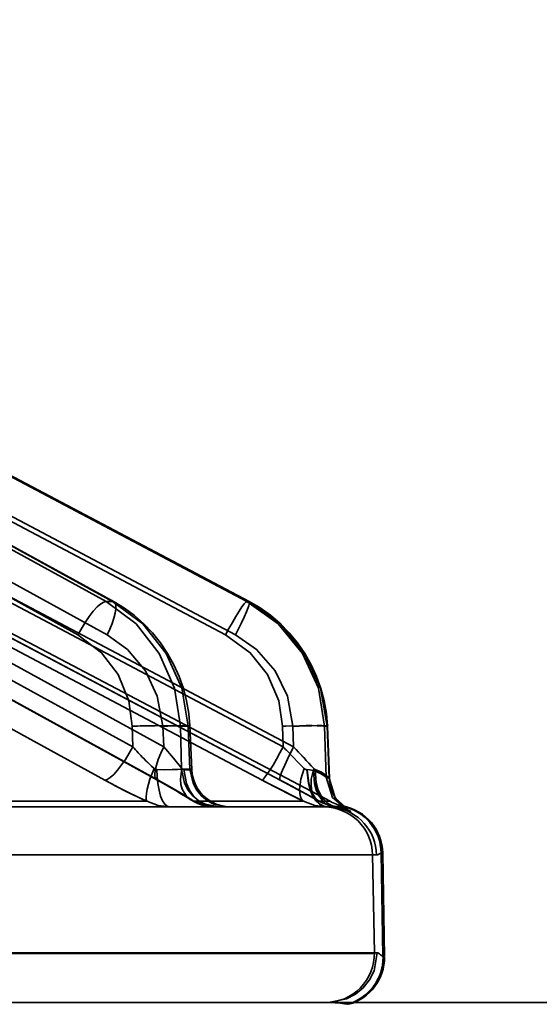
# Model space of a CAD drawing. Header units: millimetres. Extents: x -148444 to 51443, y -4810 to 453290.
# Tile 86 of 256: x 17273 to 17284, y 10618 to 10638. Entities that reach past the tile are written whole.
import ezdxf

# ---------------------------------------------------------------- set-up
doc = ezdxf.new("R2010")
doc.units = ezdxf.units.MM
doc.header["$XCLIPFRAME"] = 2
doc.layers.add('AHU03-3-68634OBJ', color=8, linetype='Continuous')
doc.layers.add('EC-MTR_250-0_7OBJ', color=8, linetype='Continuous')
picture_1 = doc.add_image_def('image1.bmp', size_in_pixel=(951, 911))

msp = doc.modelspace()

# ---------------------------------------------------------------- linework, layer by layer
at = {"layer": 'AHU03-3-68634OBJ', "color": 8, "linetype": 'Continuous', "lineweight": 35, "ltscale": 100}
msp.add_line((17338.242, 10617.827), (17070.242, 10617.827), dxfattribs=at)
at = {"layer": 'EC-MTR_250-0_7OBJ', "color": 8, "linetype": 'Continuous', "lineweight": 35, "ltscale": 100}
for p, q in [((17275.102, 10626.028), (17256.762, 10636.115)), ((17275.236, 10626.028), (17256.896, 10636.115)), ((17256.931, 10636.104), (17275.265, 10626.021)), ((17277.981, 10626.028), (17258.908, 10636.115)), ((17278.029, 10626.027), (17258.953, 10636.115)), ((17258.957, 10636.114), (17278.029, 10626.027)), ((17274.527, 10625.348), (17256.887, 10635.05)), ((17275.125, 10625.348), (17257.486, 10635.05)), ((17277.546, 10625.348), (17259.202, 10635.05)), ((17277.748, 10625.348), (17259.403, 10635.05)), ((17275.648, 10623.056), (17256.911, 10633.357)), ((17276.28, 10623.056), (17257.543, 10633.357)), ((17278.723, 10623.056), (17259.238, 10633.357)), ((17278.937, 10623.056), (17259.451, 10633.357)), ((17275.076, 10622.376), (17256.34, 10632.677)), ((17257.404, 10632.684), (17276.14, 10622.383)), ((17276.167, 10622.376), (17257.429, 10632.677)), ((17278.29, 10622.376), (17258.805, 10632.677)), ((17278.658, 10622.376), (17259.173, 10632.677)), ((17261.58, 10631.47), (17279.682, 10621.942)), ((17275.236, 10626.028), (17275.102, 10626.028)), ((17278.026, 10626.028), (17277.981, 10626.028)), ((17278.026, 10626.028), (17278.029, 10626.027)), ((17276.749, 10623.996), (17276.683, 10624.249)), ((17279.562, 10623.994), (17279.495, 10624.248)), ((17276.853, 10622.592), (17276.814, 10623.485)), ((17275.648, 10623.056), (17275.638, 10623.478)), ((17276.28, 10623.056), (17276.261, 10623.478)), ((17276.621, 10623.478), (17276.641, 10622.599)), ((17276.78, 10623.478), (17276.621, 10623.478)), ((17276.818, 10622.599), (17276.78, 10623.478)), ((17278.723, 10623.056), (17278.71, 10623.478)), ((17278.937, 10623.056), (17278.921, 10623.478)), ((17279.602, 10622.437), (17279.57, 10623.478)), ((17279.623, 10623.478), (17279.57, 10623.478)), ((17279.664, 10622.415), (17279.623, 10623.478)), ((17279.668, 10622.41), (17279.627, 10623.48)), ((17276.641, 10622.599), (17276.818, 10622.599)), ((17279.664, 10622.415), (17279.602, 10622.437)), ((17275.936, 10621.942), (17271.537, 10621.942)), ((17276.813, 10621.983), (17276.894, 10621.935)), ((17279.138, 10621.942), (17276.896, 10621.942)), ((17279.332, 10622.013), (17279.446, 10621.95)), ((17279.462, 10621.942), (17279.682, 10621.942)), ((17279.889, 10621.889), (17279.858, 10621.923)), ((17279.92, 10621.858), (17279.889, 10621.889)), ((17270.885, 10621.827), (17279.629, 10621.827)), ((17279.95, 10621.832), (17279.92, 10621.859)), ((17279.953, 10621.846), (17279.921, 10621.846)), ((17279.947, 10621.802), (17279.963, 10621.798)), ((17279.976, 10621.811), (17279.95, 10621.832)), ((17279.998, 10621.795), (17279.976, 10621.811)), ((17279.977, 10621.793), (17279.99, 10621.788)), ((17280.044, 10621.765), (17280.045, 10621.765)), ((17280.763, 10618.77), (17280.727, 10620.883)), ((17280.758, 10620.883), (17280.727, 10620.883)), ((17280.758, 10620.883), (17280.795, 10618.77)), ((17271.591, 10620.845), (17280.632, 10620.845)), ((17280.587, 10618.845), (17280.552, 10620.845)), ((17280.587, 10618.845), (17260.673, 10618.845)), ((17280.587, 10618.827), (17260.673, 10618.827)), ((17280.647, 10618.845), (17280.587, 10618.845)), ((17280.795, 10618.77), (17280.763, 10618.77)), ((17280.795, 10618.752), (17280.764, 10618.752)), ((17254.572, 10617.827), (17279.647, 10617.827))]:
    msp.add_line(p, q, dxfattribs=at)
at = {"layer": 'EC-MTR_250-0_7OBJ', "color": 8, "linetype": 'Continuous', "lineweight": 35, "ltscale": 100, "flags": 128}
for points in [[(17259.171, 10632.678), (17278.803, 10622.299), (17278.945, 10622.223), (17279.081, 10622.15), (17279.21, 10622.08)], [(17274.527, 10625.348), (17274.673, 10625.601), (17274.757, 10625.722), (17274.841, 10625.83), (17274.922, 10625.918), (17274.994, 10625.98), (17275.054, 10626.016), (17275.102, 10626.028)], [(17276.621, 10623.478), (17276.499, 10624.256), (17276.189, 10624.966), (17275.716, 10625.57), (17275.102, 10626.028)], [(17275.265, 10626.021), (17275.289, 10625.994), (17275.298, 10625.973), (17275.303, 10625.947), (17275.303, 10625.877), (17275.289, 10625.79), (17275.263, 10625.687), (17275.224, 10625.576), (17275.178, 10625.461), (17275.125, 10625.348)], [(17275.236, 10626.028), (17275.265, 10626.021)], [(17275.236, 10626.028), (17275.852, 10625.57), (17276.33, 10624.966), (17276.648, 10624.256), (17276.78, 10623.478)], [(17275.681, 10625.741), (17275.478, 10625.891), (17275.265, 10626.021)], [(17277.981, 10626.028), (17277.961, 10626.016), (17277.946, 10626.002), (17277.927, 10625.98), (17277.881, 10625.918), (17277.823, 10625.83), (17277.756, 10625.722), (17277.685, 10625.601), (17277.614, 10625.473), (17277.546, 10625.348)], [(17278.018, 10625.941), (17278.006, 10625.905), (17277.971, 10625.817), (17277.925, 10625.711), (17277.87, 10625.592), (17277.81, 10625.469), (17277.748, 10625.348)], [(17277.981, 10626.028), (17278.619, 10625.574), (17279.117, 10624.968), (17279.442, 10624.253), (17279.57, 10623.478)], [(17278.029, 10626.027), (17278.034, 10626.01), (17278.032, 10625.993), (17278.027, 10625.97), (17278.018, 10625.941)], [(17278.026, 10626.028), (17278.666, 10625.57), (17279.162, 10624.966), (17279.489, 10624.256), (17279.623, 10623.478)], [(17278.462, 10625.747), (17278.251, 10625.897), (17278.029, 10626.027)], [(17276.683, 10624.249), (17276.596, 10624.496), (17276.488, 10624.735), (17276.36, 10624.965), (17276.214, 10625.182), (17276.052, 10625.385), (17275.873, 10625.572), (17275.681, 10625.741)], [(17279.495, 10624.248), (17279.406, 10624.496), (17279.296, 10624.736), (17279.165, 10624.967), (17279.014, 10625.185), (17278.846, 10625.389), (17278.661, 10625.577), (17278.462, 10625.747)], [(17274.527, 10625.348), (17275.01, 10624.982), (17275.348, 10624.533), (17275.565, 10623.997), (17275.638, 10623.478)], [(17276.261, 10623.478), (17276.15, 10624.093), (17275.908, 10624.608), (17275.54, 10625.049), (17275.125, 10625.348)], [(17277.546, 10625.348), (17278.05, 10624.982), (17278.402, 10624.533), (17278.631, 10623.997), (17278.71, 10623.478)], [(17278.921, 10623.478), (17278.809, 10624.093), (17278.56, 10624.608), (17278.178, 10625.049), (17277.748, 10625.348)], [(17276.814, 10623.485), (17276.792, 10623.741), (17276.749, 10623.996)], [(17279.627, 10623.48), (17279.606, 10623.738), (17279.562, 10623.994)], [(17276.621, 10623.478), (17276.579, 10623.481), (17276.518, 10623.485), (17276.341, 10623.489), (17276.109, 10623.488), (17275.856, 10623.484)], [(17276.261, 10623.478), (17276.368, 10623.481), (17276.472, 10623.485), (17276.569, 10623.487), (17276.654, 10623.488), (17276.691, 10623.489), (17276.723, 10623.489), (17276.751, 10623.489), (17276.774, 10623.488), (17276.792, 10623.488), (17276.805, 10623.487)], [(17276.814, 10623.485), (17276.795, 10623.48), (17276.78, 10623.478)], [(17278.774, 10623.48), (17279.055, 10623.487), (17279.191, 10623.489), (17279.314, 10623.489), (17279.416, 10623.488), (17279.494, 10623.485), (17279.522, 10623.484), (17279.544, 10623.482), (17279.56, 10623.48)], [(17278.921, 10623.478), (17279.052, 10623.482), (17279.184, 10623.485), (17279.31, 10623.488), (17279.421, 10623.489), (17279.469, 10623.489), (17279.511, 10623.489), (17279.547, 10623.488), (17279.577, 10623.487), (17279.599, 10623.486), (17279.615, 10623.484), (17279.627, 10623.478), (17279.633, 10623.504)], [(17275.648, 10623.056), (17275.497, 10622.796), (17275.336, 10622.577), (17275.259, 10622.493), (17275.189, 10622.43), (17275.127, 10622.391), (17275.076, 10622.376)], [(17276.167, 10622.376), (17276.147, 10622.38), (17276.13, 10622.391), (17276.108, 10622.43), (17276.102, 10622.458), (17276.1, 10622.493), (17276.108, 10622.577), (17276.131, 10622.679), (17276.168, 10622.796), (17276.219, 10622.923), (17276.28, 10623.056)], [(17276.654, 10622.612), (17276.481, 10622.825), (17276.28, 10623.056)], [(17276.28, 10623.056), (17276.481, 10622.825), (17276.654, 10622.612)], [(17278.29, 10622.376), (17278.31, 10622.389), (17278.325, 10622.404), (17278.344, 10622.426), (17278.391, 10622.489), (17278.449, 10622.577), (17278.515, 10622.684), (17278.586, 10622.805), (17278.656, 10622.931), (17278.723, 10623.056)], [(17278.937, 10623.056), (17278.812, 10622.805), (17278.756, 10622.684), (17278.709, 10622.577), (17278.691, 10622.53), (17278.676, 10622.489), (17278.664, 10622.454), (17278.656, 10622.426), (17278.652, 10622.404), (17278.651, 10622.389), (17278.658, 10622.377)], [(17278.789, 10622.986), (17278.917, 10622.852), (17279.039, 10622.728), (17279.155, 10622.612)], [(17279.155, 10622.612), (17279.038, 10622.728), (17278.917, 10622.852), (17278.789, 10622.986)], [(17278.937, 10623.056), (17279.046, 10622.94), (17279.347, 10622.612)], [(17275.871, 10622.818), (17275.924, 10622.764), (17276.083, 10622.612)], [(17276.083, 10622.612), (17276.03, 10622.661), (17275.871, 10622.817)], [(17276.083, 10622.612), (17276, 10622.392), (17275.942, 10622.187), (17275.926, 10622.101), (17275.92, 10622.03), (17275.924, 10621.978), (17275.936, 10621.942)], [(17276.083, 10622.612), (17276.101, 10622.599), (17276.119, 10622.591), (17276.138, 10622.589)], [(17276.641, 10622.599), (17276.565, 10622.594), (17276.452, 10622.59), (17276.307, 10622.588), (17276.138, 10622.589)], [(17276.138, 10622.589), (17276.144, 10622.447), (17276.159, 10622.305), (17276.185, 10622.169), (17276.218, 10622.048), (17276.259, 10621.95), (17276.305, 10621.88), (17276.352, 10621.84), (17276.398, 10621.827)], [(17276.896, 10621.942), (17276.822, 10621.978), (17276.755, 10622.03), (17276.659, 10622.187), (17276.634, 10622.285), (17276.625, 10622.392), (17276.654, 10622.612)], [(17276.641, 10622.599), (17276.703, 10622.312), (17276.776, 10622.174), (17276.875, 10622.052), (17276.996, 10621.952), (17277.13, 10621.881), (17277.407, 10621.827)], [(17276.654, 10622.612), (17276.663, 10622.602), (17276.691, 10622.589)], [(17276.691, 10622.589), (17276.728, 10622.588), (17276.761, 10622.588), (17276.788, 10622.588), (17276.811, 10622.588), (17276.829, 10622.589), (17276.842, 10622.59), (17276.853, 10622.593)], [(17277.327, 10621.827), (17277.214, 10621.84), (17277.099, 10621.88), (17276.988, 10621.95), (17276.888, 10622.048), (17276.805, 10622.169), (17276.744, 10622.305), (17276.691, 10622.589)], [(17276.818, 10622.599), (17276.834, 10622.597), (17276.844, 10622.595)], [(17277.584, 10621.827), (17277.307, 10621.881), (17277.173, 10621.952), (17277.052, 10622.052), (17276.953, 10622.174), (17276.88, 10622.312), (17276.818, 10622.599)], [(17277.651, 10621.827), (17277.55, 10621.833), (17277.45, 10621.853), (17277.353, 10621.885), (17277.262, 10621.928), (17277.176, 10621.984), (17277.099, 10622.049), (17277.03, 10622.124), (17276.971, 10622.207), (17276.923, 10622.297), (17276.887, 10622.392), (17276.863, 10622.491), (17276.853, 10622.592)], [(17279.138, 10621.942), (17279.104, 10621.978), (17279.078, 10622.03), (17279.063, 10622.101), (17279.059, 10622.187), (17279.067, 10622.285), (17279.087, 10622.392), (17279.155, 10622.612)], [(17279.155, 10622.612), (17279.171, 10622.599), (17279.188, 10622.591), (17279.201, 10622.589)], [(17279.341, 10622.571), (17279.3, 10622.58), (17279.258, 10622.586), (17279.201, 10622.589)], [(17279.205, 10622.589), (17279.239, 10622.305), (17279.278, 10622.169), (17279.33, 10622.048), (17279.393, 10621.95), (17279.464, 10621.88), (17279.537, 10621.84), (17279.608, 10621.827)], [(17279.216, 10622.588), (17279.25, 10622.305), (17279.29, 10622.169), (17279.344, 10622.048), (17279.409, 10621.95), (17279.481, 10621.88), (17279.556, 10621.84), (17279.629, 10621.827)], [(17279.348, 10622.612), (17279.298, 10622.392), (17279.293, 10622.285), (17279.301, 10622.187), (17279.324, 10622.101), (17279.36, 10622.03), (17279.407, 10621.978), (17279.462, 10621.942)], [(17279.341, 10622.571), (17279.483, 10622.512), (17279.557, 10622.467), (17279.602, 10622.437)], [(17279.769, 10621.818), (17279.682, 10621.841), (17279.597, 10621.89), (17279.518, 10621.963), (17279.45, 10622.06), (17279.397, 10622.176), (17279.361, 10622.304), (17279.341, 10622.571)], [(17279.602, 10622.437), (17279.563, 10622.462), (17279.476, 10622.516), (17279.341, 10622.571)], [(17279.38, 10622.59), (17279.369, 10622.595), (17279.358, 10622.602), (17279.348, 10622.612)], [(17279.647, 10622.432), (17279.598, 10622.474), (17279.505, 10622.538), (17279.38, 10622.59)], [(17279.799, 10621.835), (17279.714, 10621.856), (17279.63, 10621.903), (17279.553, 10621.976), (17279.486, 10622.073), (17279.434, 10622.19), (17279.399, 10622.32), (17279.38, 10622.59)], [(17275.936, 10621.942), (17275.659, 10622.074), (17275.368, 10622.22), (17275.076, 10622.376)], [(17276.14, 10622.383), (17276.279, 10622.306), (17276.408, 10622.232), (17276.527, 10622.162)], [(17276.896, 10621.942), (17276.689, 10622.074), (17276.444, 10622.22), (17276.167, 10622.376)], [(17278.29, 10622.376), (17278.503, 10622.264), (17279.138, 10621.942)], [(17279.462, 10621.942), (17279.222, 10622.074), (17278.952, 10622.22), (17278.658, 10622.376)], [(17278.801, 10622.3), (17278.943, 10622.224), (17279.08, 10622.151), (17279.21, 10622.08), (17279.332, 10622.013)], [(17279.602, 10622.437), (17279.734, 10622.022), (17280.064, 10621.738)], [(17279.668, 10622.41), (17279.647, 10622.432)], [(17279.664, 10622.415), (17279.698, 10622.208), (17279.789, 10622.01), (17279.929, 10621.845), (17280.102, 10621.728)], [(17279.664, 10622.415), (17279.789, 10622.01), (17280.102, 10621.728)], [(17279.728, 10622.136), (17279.709, 10622.186), (17279.693, 10622.239), (17279.681, 10622.294), (17279.672, 10622.352), (17279.668, 10622.41)], [(17276.527, 10622.162), (17276.634, 10622.097), (17276.729, 10622.037), (17276.813, 10621.983)], [(17279.859, 10621.922), (17279.829, 10621.959), (17279.801, 10621.999), (17279.774, 10622.042), (17279.75, 10622.087), (17279.728, 10622.136), (17279.709, 10622.186), (17279.693, 10622.239)], [(17275.936, 10621.942), (17276.166, 10621.855), (17276.398, 10621.827)], [(17276.813, 10621.983), (17276.894, 10621.935), (17276.978, 10621.896), (17277.064, 10621.866), (17277.151, 10621.844), (17277.239, 10621.831), (17277.326, 10621.827)], [(17277.327, 10621.827), (17277.111, 10621.855), (17276.896, 10621.942)], [(17279.138, 10621.942), (17279.372, 10621.855), (17279.608, 10621.827)], [(17279.446, 10621.95), (17279.512, 10621.917), (17279.58, 10621.889), (17279.65, 10621.866), (17279.721, 10621.848), (17279.793, 10621.836)], [(17279.629, 10621.827), (17279.642, 10621.827), (17279.655, 10621.827), (17279.668, 10621.826)], [(17279.769, 10621.818), (17279.912, 10621.789), (17280.014, 10621.757), (17280.064, 10621.738)], [(17279.793, 10621.836), (17279.82, 10621.832), (17279.846, 10621.827), (17279.869, 10621.822)], [(17279.793, 10621.836), (17279.82, 10621.832), (17279.846, 10621.827), (17279.869, 10621.822), (17279.891, 10621.818), (17279.911, 10621.813), (17279.93, 10621.808), (17279.947, 10621.802), (17279.963, 10621.798), (17279.977, 10621.793), (17279.99, 10621.788), (17280.001, 10621.784), (17280.011, 10621.78), (17280.028, 10621.773), (17280.039, 10621.768)], [(17279.921, 10621.846), (17279.871, 10621.841), (17279.799, 10621.834)], [(17280.102, 10621.728), (17280.087, 10621.744), (17279.977, 10621.793), (17279.799, 10621.835)], [(17279.799, 10621.835), (17279.977, 10621.793), (17280.087, 10621.744), (17280.102, 10621.728)], [(17280.045, 10621.765), (17280.034, 10621.771), (17280.026, 10621.776), (17280.014, 10621.784), (17279.998, 10621.795)], [(17280.012, 10621.78), (17280.028, 10621.773)], [(17280.632, 10620.845), (17280.656, 10620.85), (17280.679, 10620.861), (17280.703, 10620.874), (17280.727, 10620.883)], [(17280.647, 10618.845), (17280.582, 10618.472), (17280.49, 10618.289), (17280.36, 10618.126), (17280.199, 10617.994), (17280.019, 10617.899), (17279.647, 10617.827)], [(17280.763, 10618.77), (17280.741, 10618.78), (17280.724, 10618.792), (17280.711, 10618.803), (17280.692, 10618.82), (17280.681, 10618.83), (17280.669, 10618.838), (17280.658, 10618.843), (17280.647, 10618.845)], [(17280.035, 10617.79), (17279.978, 10617.798), (17279.894, 10617.81), (17279.783, 10617.822), (17279.647, 10617.827)]]:
    msp.add_lwpolyline(points, dxfattribs=at)
at = {"layer": 'EC-MTR_250-0_7OBJ', "color": 8, "linetype": 'Continuous', "lineweight": 35, "ltscale": 100}
for centre, radius, start, end in [((17276.282, 10605.257), 18.232, 91.3404, 92.0257), ((17276.272, 10605.599), 17.89, 91.3338, 92.0323), ((17279.441, 10602.194), 21.296, 91.7955, 91.967), ((17279.44, 10602.227), 21.263, 91.7954, 91.9672), ((17280.803, 10627.664), 6.915, 221.7898, 224.5018), ((17280.79, 10627.652), 6.897, 221.7855, 224.5042), ((17290.344, 10633.895), 15.891, 223.0053, 223.3531), ((17248.739, 10594.717), 41.412, 42.3444, 43.1815), ((17281.68, 10634.387), 13.707, 241.1969, 245.2241), ((17294.121, 10652.268), 33.825, 242.0938, 243.7081), ((17257.208, 10581.667), 46.015, 61.0765, 62.2146), ((17279.925, 10622.81), 0.984, 241.9757, 262.6819), ((17279.923, 10622.805), 0.978, 241.917, 262.7387), ((17280.147, 10622.827), 1, 242.2415, 258.7792), ((17279.552, 10620.827), 1, 0.9969, 89.9972), ((17279.629, 10620.782), 1.045, 82.2804, 89.9796), ((17279.629, 10620.776), 1.051, 82.302, 89.9568), ((17279.632, 10620.827), 1, 1.0133, 82.0907), ((17279.727, 10620.865), 1, 0.9965, 78.7728), ((17279.758, 10620.865), 1, 1, 78.7792), ((17281.021, 10625.053), 3.45, 253.9045, 254.5637), ((17280.942, 10624.773), 3.159, 253.8743, 254.5942), ((17279.587, 10618.827), 1, 270.0031, 1.0032), ((17279.764, 10618.752), 1, 285.7481, 0.002), ((17279.795, 10618.752), 1, 285.7426, 0)]:
    msp.add_arc(centre, radius, start, end, dxfattribs=at)

# ---------------------------------------------------------------- pictures from other files: only their frames are drawn
at = {"color": 8, "lineweight": 13}
image = msp.add_image(picture_1, insert=(15772.134, 11523.821), size_in_units=(1986.021, 1904.625), rotation=-90, dxfattribs=at)
image.set_boundary_path([(-0.5, -0.5), (950.5, 910.5)])

doc.saveas('drawing.dxf')
